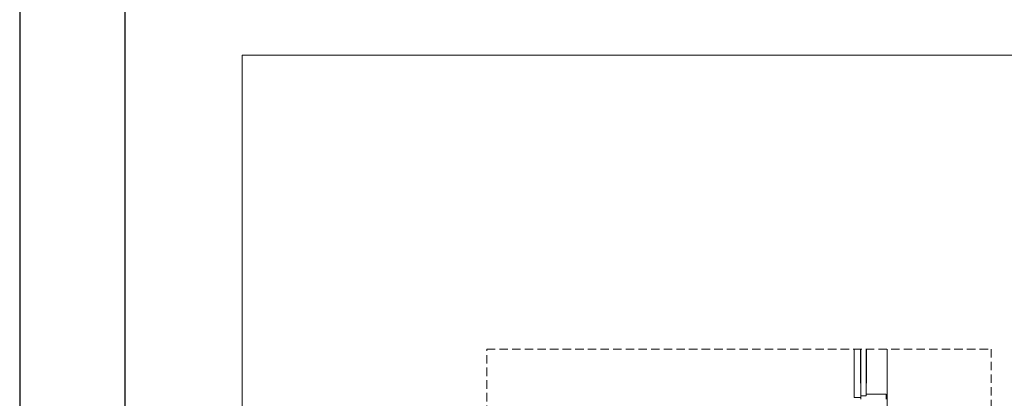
# Model space of a CAD drawing. Header units: millimetres. Extents: x 321 to 585, y -277 to 9.
# Tile 204 of 256: x 466 to 489, y -237 to -228. Entities that reach past the tile are written whole.
import ezdxf

# ---------------------------------------------------------------- set-up
doc = ezdxf.new("R2010")
doc.units = ezdxf.units.MM
doc.header["$MEASUREMENT"] = 0
doc.linetypes.add('JIS_02_2.0', pattern=[0.3, 0.2, -0.1])
doc.layers.get('0').update_dxf_attribs({"lineweight": 18})
for name, color, linetype, lineweight in [('DI-Área do detalhe', 7, 'JIS_02_2.0', 9), ('IFC-Laje-Contorno', 134, 'Continuous', 5), ('IFC-Porta-Contorno', 142, 'Continuous', 5), ('IFC-Viga-Contorno', 66, 'Continuous', 5)]:
    doc.layers.add(name, color=color, linetype=linetype, lineweight=lineweight)
doc.layers.add('SEDUC_MARF', color=1, linetype='Continuous')
doc.layers.add('SEDUC_MARGG', color=7, linetype='Continuous')

msp = doc.modelspace()

# ---------------------------------------------------------------- linework, layer by layer
msp.add_lwpolyline([(471.324, -229.077), (507.037, -229.077), (507.037, -258.633), (471.324, -258.633)], close=True)
at = {"layer": 'DI-Área do detalhe'}
msp.add_lwpolyline([(477.13, -236.063), (489.105, -236.063), (489.105, -252.901), (477.13, -252.901), (477.13, -236.063)], dxfattribs=at)
at = {"layer": 'IFC-Laje-Contorno', "color": 7, "lineweight": 5}
for q in [(485.854, -236.063), (486.014, -237.211)]:
    msp.add_line((485.854, -237.211), q, dxfattribs=at)
at = {"layer": 'IFC-Porta-Contorno', "color": 7, "lineweight": 5}
for p, q in [((486.002, -236.867), (486.002, -236.063)), ((486.014, -236.874), (486.014, -236.063)), ((486.134, -236.874), (486.134, -236.063)), ((486.146, -236.867), (486.146, -236.063)), ((486.002, -236.867), (486.014, -236.867)), ((486.014, -237.066), (486.014, -236.874)), ((486.134, -236.867), (486.146, -236.867)), ((486.134, -237.066), (486.134, -236.874)), ((486.014, -237.132), (486.014, -237.066)), ((486.014, -237.167), (486.014, -237.132)), ((486.014, -237.167), (486.127, -237.167)), ((486.014, -237.172), (486.014, -237.167)), ((486.014, -237.247), (486.014, -237.172)), ((486.127, -237.167), (486.134, -237.167)), ((486.134, -237.132), (486.134, -237.066)), ((486.134, -237.127), (486.587, -237.127)), ((486.134, -237.167), (486.134, -237.13)), ((486.587, -237.127), (486.614, -237.127)), ((486.614, -237.134), (486.614, -237.127)), ((486.614, -237.247), (486.614, -237.134))]:
    msp.add_line(p, q, dxfattribs=at)
at = {"layer": 'IFC-Viga-Contorno', "color": 7, "lineweight": 5}
msp.add_line((486.633, -237.99), (486.633, -236.063), dxfattribs=at)
at = {"layer": 'SEDUC_MARF', "color": 7}
msp.add_lwpolyline([(584.939, -188.141), (466.039, -188.141), (466.039, -272.241), (584.939, -272.241)], close=True, dxfattribs=at)
at = {"layer": 'SEDUC_MARGG'}
msp.add_lwpolyline([(468.539, -271.241), (583.939, -271.241), (583.939, -189.141), (468.539, -189.141), (468.539, -271.241)], dxfattribs=at)

doc.saveas('drawing.dxf')
